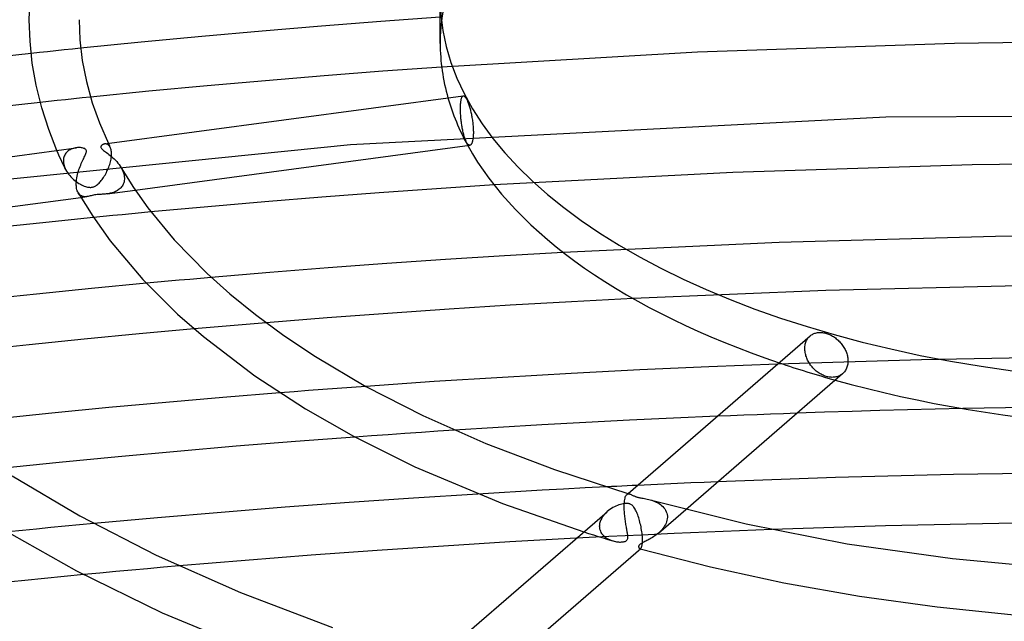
# Model space of a CAD drawing. Header units: millimetres. Extents: x -519 to 519, y -260 to 440.
# Tile 57 of 107: x -96 to -17, y 236 to 284. Entities that reach past the tile are written whole.
import ezdxf

# ---------------------------------------------------------------- set-up
doc = ezdxf.new("R2010")
doc.units = ezdxf.units.MM
doc.layers.add('HIDDEN', color=7, linetype='Continuous')
doc.layers.add('THICK', color=7, linetype='Continuous')

msp = doc.modelspace()

# ---------------------------------------------------------------- linework, layer by layer
at = {"layer": 'HIDDEN'}
for p, q in [((0.01, 282.389), (-20.694, 282.152)), ((-92.868, 281.555), (-93.531, 281.485)), ((-92.205, 281.625), (-92.868, 281.555)), ((-91.541, 281.694), (-92.205, 281.625)), ((-90.876, 281.763), (-91.541, 281.694)), ((-20.694, 282.152), (-41.33, 281.438)), ((-94.193, 281.415), (-94.854, 281.344)), ((-93.531, 281.485), (-94.193, 281.415)), ((-41.33, 281.438), (-61.884, 280.252)), ((-92.104, 277.626), (-92.776, 277.556)), ((-91.431, 277.696), (-92.104, 277.626)), ((-90.758, 277.766), (-91.431, 277.696)), ((-90.085, 277.835), (-90.758, 277.766)), ((-60.339, 277.504), (-60.33, 277.563)), ((-60.33, 277.563), (-60.32, 277.619)), ((-60.32, 277.619), (-60.308, 277.67)), ((-60.308, 277.67), (-60.296, 277.716)), ((-60.296, 277.716), (-60.283, 277.758)), ((-60.283, 277.758), (-60.269, 277.795)), ((-60.269, 277.795), (-60.254, 277.827)), ((-60.254, 277.827), (-60.238, 277.855)), ((-60.238, 277.855), (-60.222, 277.879)), ((-60.222, 277.879), (-60.205, 277.898)), ((-60.205, 277.898), (-60.187, 277.913)), ((-60.187, 277.913), (-60.167, 277.924)), ((-60.167, 277.924), (-60.147, 277.929)), ((-93.449, 277.485), (-94.121, 277.413)), ((-92.776, 277.556), (-93.449, 277.485)), ((-60.374, 276.916), (-60.373, 276.997)), ((-60.373, 276.835), (-60.374, 276.916)), ((-60.373, 276.997), (-60.372, 277.077)), ((-60.372, 276.75), (-60.373, 276.835)), ((-60.372, 277.077), (-60.369, 277.155)), ((-60.369, 277.155), (-60.365, 277.231)), ((-60.365, 277.231), (-60.361, 277.304)), ((-60.361, 277.304), (-60.355, 277.374)), ((-60.355, 277.374), (-60.347, 277.441)), ((-60.347, 277.441), (-60.339, 277.504)), ((-26.202, 276.228), (-69.196, 273.989)), ((-60.369, 276.663), (-60.372, 276.75)), ((-60.366, 276.573), (-60.369, 276.663)), ((-60.361, 276.481), (-60.366, 276.573)), ((-60.355, 276.388), (-60.361, 276.481)), ((-60.348, 276.293), (-60.355, 276.388)), ((-60.341, 276.197), (-60.348, 276.293)), ((-60.332, 276.1), (-60.341, 276.197)), ((-60.322, 276.003), (-60.332, 276.1)), ((-60.311, 275.906), (-60.322, 276.003)), ((17.062, 276.442), (-26.202, 276.228)), ((-60.299, 275.81), (-60.311, 275.906)), ((-60.286, 275.714), (-60.299, 275.81)), ((-60.272, 275.62), (-60.286, 275.714)), ((-60.258, 275.528), (-60.272, 275.62)), ((-60.243, 275.438), (-60.258, 275.528)), ((-60.228, 275.35), (-60.243, 275.438)), ((-60.211, 275.262), (-60.228, 275.35)), ((-60.193, 275.174), (-60.211, 275.262)), ((-60.175, 275.087), (-60.193, 275.174)), ((-60.156, 275.002), (-60.175, 275.087)), ((-60.135, 274.918), (-60.156, 275.002)), ((-60.114, 274.836), (-60.135, 274.918)), ((-60.093, 274.757), (-60.114, 274.836)), ((-60.07, 274.681), (-60.093, 274.757)), ((-60.048, 274.608), (-60.07, 274.681)), ((-60.024, 274.538), (-60.048, 274.608)), ((-60.001, 274.472), (-60.024, 274.538)), ((-59.977, 274.409), (-60.001, 274.472)), ((-59.953, 274.351), (-59.977, 274.409)), ((-69.196, 273.989), (-111.946, 269.697)), ((-91.721, 273.61), (-91.798, 273.565)), ((-91.64, 273.65), (-91.721, 273.61)), ((-91.555, 273.685), (-91.64, 273.65)), ((-91.468, 273.714), (-91.555, 273.685)), ((-91.379, 273.738), (-91.468, 273.714)), ((-91.289, 273.756), (-91.379, 273.738)), ((-91.201, 273.769), (-91.289, 273.756)), ((-88.92, 274.073), (-88.954, 274.07)), ((-88.884, 274.074), (-88.92, 274.073)), ((-88.848, 274.071), (-88.884, 274.074)), ((-88.811, 274.065), (-88.848, 274.071)), ((-88.776, 274.056), (-88.811, 274.065)), ((-88.74, 274.043), (-88.776, 274.056)), ((-88.706, 274.027), (-88.74, 274.043)), ((-88.672, 274.007), (-88.706, 274.027)), ((-88.639, 273.983), (-88.672, 274.007)), ((-88.648, 274.111), (-88.623, 274.058)), ((-88.607, 273.954), (-88.639, 273.983)), ((-88.623, 274.058), (-88.598, 274.006)), ((-88.577, 273.922), (-88.607, 273.954)), ((-88.598, 274.006), (-88.573, 273.954)), ((-88.549, 273.885), (-88.577, 273.922)), ((-88.573, 273.954), (-88.547, 273.901)), ((-88.522, 273.844), (-88.549, 273.885)), ((-88.547, 273.901), (-88.522, 273.849)), ((-88.522, 273.849), (-88.496, 273.797)), ((-88.497, 273.798), (-88.522, 273.844)), ((-88.471, 273.739), (-88.497, 273.798)), ((-88.448, 273.673), (-88.471, 273.739)), ((-88.428, 273.601), (-88.448, 273.673)), ((-59.928, 274.297), (-59.953, 274.351)), ((-59.904, 274.247), (-59.928, 274.297)), ((-59.88, 274.201), (-59.904, 274.247)), ((-59.856, 274.159), (-59.88, 274.201)), ((-59.832, 274.121), (-59.856, 274.159)), ((-59.807, 274.086), (-59.832, 274.121)), ((-59.782, 274.055), (-59.807, 274.086)), ((-59.756, 274.029), (-59.782, 274.055)), ((-59.731, 274.006), (-59.756, 274.029)), ((-59.707, 273.989), (-59.731, 274.006)), ((-59.682, 273.976), (-59.707, 273.989)), ((-59.658, 273.968), (-59.682, 273.976)), ((-59.634, 273.964), (-59.658, 273.968)), ((-59.611, 273.966), (-59.634, 273.964)), ((-92.678, 273.304), (-92.787, 273.556)), ((-92.565, 273.049), (-92.678, 273.304)), ((-92.449, 272.794), (-92.565, 273.049)), ((-92.254, 272.826), (-92.26, 272.73)), ((-92.241, 272.92), (-92.254, 272.826)), ((-92.219, 273.01), (-92.241, 272.92)), ((-92.19, 273.097), (-92.219, 273.01)), ((-92.153, 273.179), (-92.19, 273.097)), ((-92.109, 273.256), (-92.153, 273.179)), ((-92.058, 273.328), (-92.109, 273.256)), ((-92.001, 273.396), (-92.058, 273.328)), ((-91.938, 273.457), (-92.001, 273.396)), ((-91.87, 273.514), (-91.938, 273.457)), ((-91.798, 273.565), (-91.87, 273.514)), ((-88.456, 272.748), (-88.435, 272.855)), ((-88.435, 272.855), (-88.418, 272.96)), ((-88.413, 273.522), (-88.428, 273.601)), ((-88.418, 272.96), (-88.406, 273.062)), ((-88.402, 273.436), (-88.413, 273.522)), ((-88.406, 273.062), (-88.398, 273.162)), ((-88.396, 273.345), (-88.402, 273.436)), ((-88.398, 273.162), (-88.397, 273.176)), ((-88.397, 273.191), (-88.396, 273.205)), ((-88.397, 273.176), (-88.397, 273.191)), ((-88.395, 273.248), (-88.396, 273.345)), ((-88.396, 273.22), (-88.395, 273.234)), ((-88.396, 273.205), (-88.396, 273.22)), ((-88.395, 273.234), (-88.395, 273.248)), ((-92.33, 272.538), (-92.449, 272.794)), ((-92.209, 272.284), (-92.33, 272.538)), ((-92.26, 272.73), (-92.26, 272.716)), ((-92.26, 272.716), (-92.26, 272.702)), ((-92.26, 272.702), (-92.259, 272.688)), ((-92.259, 272.688), (-92.259, 272.673)), ((-92.259, 272.673), (-92.259, 272.659)), ((-92.259, 272.659), (-92.258, 272.645)), ((-92.258, 272.645), (-92.248, 272.541)), ((-92.248, 272.541), (-92.229, 272.437)), ((-92.229, 272.437), (-92.203, 272.332)), ((-92.085, 272.031), (-92.209, 272.284)), ((-92.203, 272.332), (-92.17, 272.229)), ((-92.17, 272.229), (-92.129, 272.126)), ((-92.129, 272.126), (-92.082, 272.025)), ((-92.082, 272.025), (-92.012, 271.895)), ((-88.712, 271.978), (-88.665, 272.086)), ((-88.665, 272.086), (-88.622, 272.196)), ((-88.622, 272.196), (-88.581, 272.306)), ((-88.581, 272.306), (-88.544, 272.416)), ((-88.544, 272.416), (-88.511, 272.527)), ((-88.511, 272.527), (-88.481, 272.638)), ((-88.481, 272.638), (-88.456, 272.748)), ((-87.623, 272.166), (-87.548, 272.026)), ((-87.548, 272.026), (-87.484, 271.884)), ((-19.28, 272.398), (-38.508, 271.791)), ((0.006, 272.6), (-19.28, 272.398)), ((-92.012, 271.895), (-91.933, 271.77)), ((-91.933, 271.77), (-91.846, 271.649)), ((-91.846, 271.649), (-91.753, 271.533)), ((-91.753, 271.533), (-91.654, 271.423)), ((-91.654, 271.423), (-91.551, 271.319)), ((-91.551, 271.319), (-91.445, 271.221)), ((-89.155, 271.213), (-89.094, 271.297)), ((-89.094, 271.297), (-89.035, 271.384)), ((-89.035, 271.384), (-88.977, 271.475)), ((-88.977, 271.475), (-88.921, 271.57)), ((-88.921, 271.57), (-88.866, 271.667)), ((-88.866, 271.667), (-88.812, 271.768)), ((-88.812, 271.768), (-88.761, 271.872)), ((-88.761, 271.872), (-88.712, 271.978)), ((-87.484, 271.884), (-87.433, 271.741)), ((-87.433, 271.741), (-87.395, 271.598)), ((-87.395, 271.598), (-87.371, 271.457)), ((-87.371, 271.457), (-87.361, 271.318)), ((-87.362, 271.245), (-87.363, 271.23)), ((-87.361, 271.274), (-87.362, 271.259)), ((-87.362, 271.259), (-87.362, 271.245)), ((-87.361, 271.318), (-87.361, 271.303)), ((-87.361, 271.303), (-87.361, 271.289)), ((-87.361, 271.289), (-87.361, 271.274)), ((-38.508, 271.791), (-57.679, 270.781)), ((-91.445, 271.221), (-91.337, 271.131)), ((-91.337, 271.131), (-91.228, 271.047)), ((-91.228, 271.047), (-91.119, 270.97)), ((-91.119, 270.97), (-91.01, 270.9)), ((-91.01, 270.9), (-90.902, 270.837)), ((-90.902, 270.837), (-90.796, 270.781)), ((-90.796, 270.781), (-90.692, 270.732)), ((-90.692, 270.732), (-90.591, 270.69)), ((-90.591, 270.69), (-90.493, 270.655)), ((-90.493, 270.655), (-90.399, 270.627)), ((-90.399, 270.627), (-90.315, 270.607)), ((-90.315, 270.607), (-90.24, 270.594)), ((-90.24, 270.594), (-90.174, 270.587)), ((-90.174, 270.587), (-90.116, 270.584)), ((-90.116, 270.584), (-90.063, 270.585)), ((-90.063, 270.585), (-90.013, 270.588)), ((-90.013, 270.588), (-89.963, 270.595)), ((-89.963, 270.595), (-89.916, 270.605)), ((-89.916, 270.605), (-89.869, 270.618)), ((-89.869, 270.618), (-89.822, 270.633)), ((-89.822, 270.633), (-89.771, 270.654)), ((-89.771, 270.654), (-89.716, 270.682)), ((-89.716, 270.682), (-89.656, 270.716)), ((-89.656, 270.716), (-89.593, 270.759)), ((-89.593, 270.759), (-89.529, 270.808)), ((-89.529, 270.808), (-89.466, 270.863)), ((-89.466, 270.863), (-89.402, 270.924)), ((-89.402, 270.924), (-89.34, 270.989)), ((-89.34, 270.989), (-89.277, 271.059)), ((-89.277, 271.059), (-89.216, 271.134)), ((-89.216, 271.134), (-89.155, 271.213)), ((-87.713, 270.486), (-87.78, 270.428)), ((-87.65, 270.549), (-87.713, 270.486)), ((-87.592, 270.616), (-87.65, 270.549)), ((-87.539, 270.689), (-87.592, 270.616)), ((-87.492, 270.767), (-87.539, 270.689)), ((-87.451, 270.85), (-87.492, 270.767)), ((-87.417, 270.939), (-87.451, 270.85)), ((-87.391, 271.032), (-87.417, 270.939)), ((-87.373, 271.129), (-87.391, 271.032)), ((-87.363, 271.23), (-87.373, 271.129)), ((-91.02, 270.063), (-91.077, 270.148)), ((-90.956, 269.993), (-91.02, 270.063)), ((-90.885, 269.936), (-90.956, 269.993)), ((-90.808, 269.893), (-90.885, 269.936)), ((-90.86, 269.779), (-90.368, 269.845)), ((-90.725, 269.862), (-90.808, 269.893)), ((-90.638, 269.843), (-90.725, 269.862)), ((-90.549, 269.835), (-90.638, 269.843)), ((-90.459, 269.836), (-90.549, 269.835)), ((-90.367, 269.845), (-90.459, 269.836)), ((-90.285, 269.858), (-90.367, 269.845)), ((-90.204, 269.875), (-90.285, 269.858)), ((-90.119, 269.894), (-90.204, 269.875)), ((-90.031, 269.916), (-90.119, 269.894)), ((-89.939, 269.937), (-90.031, 269.916)), ((-89.845, 269.958), (-89.939, 269.937)), ((-89.753, 269.975), (-89.845, 269.958)), ((-89.66, 269.989), (-89.753, 269.975)), ((-89.561, 270), (-89.66, 269.989)), ((-89.455, 270.009), (-89.561, 270)), ((-89.344, 270.016), (-89.455, 270.009)), ((-89.239, 270.022), (-89.344, 270.016)), ((-89.144, 270.027), (-89.239, 270.022)), ((-89.064, 270.031), (-89.144, 270.027)), ((-88.989, 270.037), (-89.064, 270.031)), ((-88.912, 270.043), (-88.989, 270.037)), ((-88.833, 270.051), (-88.912, 270.043)), ((-88.753, 270.061), (-88.833, 270.051)), ((-88.67, 270.073), (-88.753, 270.061)), ((-88.752, 270.061), (-86.498, 270.363)), ((-88.587, 270.088), (-88.67, 270.073)), ((-88.503, 270.105), (-88.587, 270.088)), ((-88.418, 270.125), (-88.503, 270.105)), ((-88.334, 270.149), (-88.418, 270.125)), ((-88.249, 270.177), (-88.334, 270.149)), ((-88.165, 270.208), (-88.249, 270.177)), ((-88.083, 270.244), (-88.165, 270.208)), ((-88.003, 270.283), (-88.083, 270.244)), ((-87.926, 270.327), (-88.003, 270.283)), ((-87.851, 270.375), (-87.926, 270.327)), ((-87.78, 270.428), (-87.851, 270.375)), ((-89.071, 268.238), (-89.837, 268.161)), ((-88.304, 268.313), (-89.071, 268.238)), ((-87.536, 268.388), (-88.304, 268.313)), ((-86.769, 268.462), (-87.536, 268.388)), ((-86.001, 268.536), (-86.769, 268.462)), ((-85.233, 268.609), (-86.001, 268.536)), ((-17.416, 266.649), (-34.786, 266.166)), ((0.001, 266.811), (-17.416, 266.649)), ((-34.786, 266.166), (-52.119, 265.361)), ((-80.384, 263.347), (-81.247, 263.271)), ((-84.716, 262.957), (-85.586, 262.876)), ((-83.847, 263.037), (-84.716, 262.957)), ((-82.978, 263.116), (-83.847, 263.037)), ((-82.112, 263.194), (-82.978, 263.116)), ((-81.247, 263.271), (-82.112, 263.194)), ((-15.538, 262.682), (-31.039, 262.296)), ((-31.039, 262.296), (-46.51, 261.652)), ((-79.829, 259.381), (-80.792, 259.298)), ((-78.865, 259.464), (-79.829, 259.381)), ((-77.901, 259.546), (-78.865, 259.464)), ((-76.936, 259.627), (-77.901, 259.546)), ((-75.972, 259.707), (-76.936, 259.627)), ((-80.792, 259.298), (-81.756, 259.213)), ((-32.392, 258.553), (-32.339, 258.608)), ((-32.339, 258.608), (-32.282, 258.658)), ((-32.714, 257.723), (-32.707, 257.809)), ((-32.707, 257.809), (-32.696, 257.895)), ((-32.696, 257.895), (-32.68, 257.979)), ((-32.68, 257.979), (-32.66, 258.061)), ((-32.66, 258.061), (-32.635, 258.141)), ((-32.635, 258.141), (-32.605, 258.218)), ((-32.605, 258.218), (-32.571, 258.292)), ((-32.571, 258.292), (-32.532, 258.363)), ((-32.532, 258.363), (-32.489, 258.431)), ((-32.489, 258.431), (-32.443, 258.494)), ((-32.443, 258.494), (-32.392, 258.553)), ((-32.716, 257.637), (-32.714, 257.723)), ((-32.714, 257.557), (-32.716, 257.637)), ((-32.709, 257.475), (-32.714, 257.557)), ((-32.699, 257.392), (-32.709, 257.475)), ((-32.686, 257.307), (-32.699, 257.392)), ((-32.67, 257.221), (-32.686, 257.307)), ((-32.649, 257.134), (-32.67, 257.221)), ((-32.624, 257.047), (-32.649, 257.134)), ((-32.596, 256.96), (-32.624, 257.047)), ((-23.36, 256.736), (-34.907, 256.385)), ((-32.563, 256.873), (-32.596, 256.96)), ((-32.528, 256.787), (-32.563, 256.873)), ((-32.489, 256.702), (-32.528, 256.787)), ((-32.446, 256.618), (-32.489, 256.702)), ((-32.401, 256.536), (-32.446, 256.618)), ((-32.353, 256.456), (-32.401, 256.536)), ((-32.302, 256.378), (-32.353, 256.456)), ((-32.249, 256.302), (-32.302, 256.378)), ((-32.194, 256.229), (-32.249, 256.302)), ((-32.136, 256.158), (-32.194, 256.229)), ((-11.785, 256.949), (-23.36, 256.736)), ((-32.075, 256.088), (-32.136, 256.158)), ((-32.011, 256.019), (-32.075, 256.088)), ((-31.944, 255.952), (-32.011, 256.019)), ((-31.874, 255.887), (-31.944, 255.952)), ((-31.802, 255.825), (-31.874, 255.887)), ((-31.728, 255.766), (-31.802, 255.825)), ((-31.652, 255.71), (-31.728, 255.766)), ((-31.575, 255.658), (-31.652, 255.71)), ((-31.496, 255.608), (-31.575, 255.658)), ((-31.416, 255.563), (-31.496, 255.608)), ((-31.336, 255.521), (-31.416, 255.563)), ((-31.255, 255.484), (-31.336, 255.521)), ((-31.174, 255.45), (-31.255, 255.484)), ((-31.094, 255.421), (-31.174, 255.45)), ((-31.015, 255.395), (-31.094, 255.421)), ((-30.003, 255.421), (-30.073, 255.395)), ((-29.937, 255.451), (-30.003, 255.421)), ((-29.873, 255.484), (-29.937, 255.451)), ((-29.812, 255.521), (-29.873, 255.484)), ((-29.755, 255.56), (-29.812, 255.521)), ((-29.7, 255.603), (-29.755, 255.56)), ((-30.936, 255.374), (-31.015, 255.395)), ((-30.856, 255.355), (-30.936, 255.374)), ((-30.775, 255.341), (-30.856, 255.355)), ((-30.694, 255.33), (-30.775, 255.341)), ((-30.613, 255.324), (-30.694, 255.33)), ((-30.532, 255.321), (-30.613, 255.324)), ((-30.452, 255.323), (-30.532, 255.321)), ((-30.373, 255.329), (-30.452, 255.323)), ((-30.295, 255.339), (-30.373, 255.329)), ((-30.219, 255.354), (-30.295, 255.339)), ((-30.145, 255.372), (-30.219, 255.354)), ((-30.073, 255.395), (-30.145, 255.372)), ((-73.728, 254.167), (-74.876, 254.077)), ((-72.579, 254.256), (-73.728, 254.167)), ((-71.429, 254.344), (-72.579, 254.256)), ((-70.278, 254.43), (-71.429, 254.344)), ((-69.126, 254.514), (-70.278, 254.43)), ((-67.974, 254.597), (-69.126, 254.514)), ((-37.619, 252.279), (-38.684, 252.236)), ((-36.553, 252.32), (-37.619, 252.279)), ((-35.487, 252.36), (-36.553, 252.32)), ((-34.421, 252.4), (-35.487, 252.36)), ((-33.356, 252.438), (-34.421, 252.4)), ((-13.366, 252.928), (-20.019, 252.811)), ((-38.684, 252.236), (-39.75, 252.192)), ((-66.185, 250.714), (-67.519, 250.62)), ((-64.851, 250.807), (-66.185, 250.714)), ((-63.516, 250.898), (-64.851, 250.807)), ((-62.181, 250.986), (-63.516, 250.898)), ((-60.845, 251.073), (-62.181, 250.986)), ((-67.519, 250.62), (-68.853, 250.524)), ((-44.015, 246.739), (-45.087, 246.69)), ((-42.942, 246.787), (-44.015, 246.739)), ((-41.869, 246.834), (-42.942, 246.787)), ((-40.795, 246.879), (-41.869, 246.834)), ((-39.722, 246.924), (-40.795, 246.879)), ((-57.256, 246.05), (-58.976, 245.947)), ((-55.535, 246.15), (-57.256, 246.05)), ((-53.814, 246.246), (-55.535, 246.15)), ((-52.091, 246.34), (-53.814, 246.246)), ((-50.368, 246.431), (-52.091, 246.34)), ((-48.645, 246.519), (-50.368, 246.431)), ((-47.007, 245.907), (-46.91, 245.99)), ((-47.007, 245.907), (-46.971, 245.933)), ((-46.971, 245.933), (-46.932, 245.95)), ((-46.932, 245.95), (-46.892, 245.96)), ((-46.892, 245.96), (-46.85, 245.962)), ((-46.85, 245.962), (-46.806, 245.957)), ((-46.806, 245.957), (-46.761, 245.946)), ((-45.087, 246.69), (-46.16, 246.64)), ((-47.22, 245.147), (-47.219, 245.161)), ((-47.22, 245.132), (-47.22, 245.147)), ((-47.219, 245.161), (-47.21, 245.289)), ((-47.21, 245.289), (-47.197, 245.407)), ((-47.197, 245.407), (-47.18, 245.514)), ((-47.18, 245.514), (-47.159, 245.609)), ((-47.159, 245.609), (-47.135, 245.691)), ((-47.135, 245.691), (-47.107, 245.762)), ((-47.107, 245.762), (-47.076, 245.821)), ((-47.076, 245.821), (-47.043, 245.869)), ((-47.043, 245.869), (-47.007, 245.907)), ((-45.135, 245.476), (-45.012, 245.44)), ((-45.012, 245.44), (-44.89, 245.398)), ((-44.89, 245.398), (-44.77, 245.351)), ((-44.77, 245.351), (-44.651, 245.298)), ((-44.651, 245.298), (-44.535, 245.239)), ((-44.535, 245.239), (-44.423, 245.173)), ((-44.423, 245.173), (-44.316, 245.101)), ((-48.723, 244.413), (-48.838, 244.288)), ((-48.596, 244.53), (-48.723, 244.413)), ((-47.224, 244.975), (-47.222, 245.074)), ((-47.224, 244.873), (-47.224, 244.975)), ((-47.221, 244.768), (-47.224, 244.873)), ((-47.222, 245.089), (-47.221, 245.103)), ((-47.222, 245.074), (-47.222, 245.089)), ((-47.221, 245.118), (-47.22, 245.132)), ((-47.221, 245.103), (-47.221, 245.118)), ((-47.217, 244.661), (-47.221, 244.768)), ((-47.211, 244.553), (-47.217, 244.661)), ((-47.203, 244.444), (-47.211, 244.553)), ((-47.194, 244.335), (-47.203, 244.444)), ((-44.475, 242.808), (-42.283, 244.705)), ((-44.316, 245.101), (-44.215, 245.022)), ((-44.215, 245.022), (-44.121, 244.936)), ((-44.121, 244.936), (-44.036, 244.844)), ((-44.036, 244.844), (-43.961, 244.745)), ((-43.961, 244.745), (-43.895, 244.639)), ((-43.895, 244.639), (-43.841, 244.527)), ((-43.841, 244.527), (-43.8, 244.41)), ((-43.8, 244.41), (-43.773, 244.288)), ((-89.812, 243.573), (-90.963, 243.465)), ((-49.202, 243.579), (-49.219, 243.429)), ((-49.164, 243.728), (-49.202, 243.579)), ((-49.107, 243.875), (-49.164, 243.728)), ((-49.032, 244.019), (-49.107, 243.875)), ((-48.942, 244.157), (-49.032, 244.019)), ((-48.838, 244.288), (-48.942, 244.157)), ((-47.183, 244.225), (-47.194, 244.335)), ((-47.171, 244.116), (-47.183, 244.225)), ((-47.158, 244.008), (-47.171, 244.116)), ((-47.144, 243.901), (-47.158, 244.008)), ((-47.129, 243.795), (-47.144, 243.901)), ((-47.114, 243.691), (-47.129, 243.795)), ((-47.097, 243.588), (-47.114, 243.691)), ((-47.081, 243.487), (-47.097, 243.588)), ((-43.862, 243.611), (-43.913, 243.498)), ((-43.82, 243.725), (-43.862, 243.611)), ((-43.788, 243.841), (-43.82, 243.725)), ((-43.767, 243.958), (-43.788, 243.841)), ((-43.773, 244.288), (-43.759, 244.162)), ((-43.758, 244.074), (-43.767, 243.958)), ((-43.759, 244.162), (-43.759, 244.148)), ((-43.759, 244.148), (-43.758, 244.133)), ((-43.758, 244.133), (-43.758, 244.118)), ((-43.758, 244.118), (-43.758, 244.104)), ((-43.758, 244.104), (-43.758, 244.089)), ((-43.758, 244.089), (-43.758, 244.074)), ((-95.56, 243.018), (-96.708, 242.903)), ((-94.411, 243.132), (-95.56, 243.018)), ((-93.262, 243.244), (-94.411, 243.132)), ((-92.113, 243.355), (-93.262, 243.244)), ((-90.963, 243.465), (-92.113, 243.355)), ((-50.477, 242.901), (-50.09, 242.779)), ((-50.09, 242.779), (-49.701, 242.658)), ((-49.22, 243.4), (-49.221, 243.386)), ((-49.221, 243.386), (-49.221, 243.372)), ((-49.221, 243.372), (-49.221, 243.358)), ((-49.221, 243.358), (-49.22, 243.344)), ((-49.219, 243.429), (-49.22, 243.414)), ((-49.22, 243.414), (-49.22, 243.4)), ((-49.22, 243.344), (-49.212, 243.243)), ((-49.212, 243.243), (-49.195, 243.144)), ((-49.195, 243.144), (-49.167, 243.047)), ((-49.167, 243.047), (-49.131, 242.955)), ((-49.131, 242.955), (-49.087, 242.867)), ((-49.087, 242.867), (-49.034, 242.783)), ((-49.034, 242.783), (-48.975, 242.703)), ((-47.064, 243.389), (-47.081, 243.487)), ((-47.048, 243.293), (-47.064, 243.389)), ((-47.031, 243.202), (-47.048, 243.293)), ((-47.016, 243.114), (-47.031, 243.202)), ((-47.001, 243.029), (-47.016, 243.114)), ((-46.987, 242.949), (-47.001, 243.029)), ((-46.974, 242.873), (-46.987, 242.949)), ((-46.962, 242.8), (-46.974, 242.873)), ((-46.952, 242.732), (-46.962, 242.8)), ((-43.214, 242.771), (-45.833, 242.651)), ((-44.479, 242.804), (-44.571, 242.728)), ((-44.382, 242.891), (-44.479, 242.804)), ((-44.289, 242.983), (-44.382, 242.891)), ((-44.201, 243.079), (-44.289, 242.983)), ((-44.119, 243.178), (-44.201, 243.079)), ((-44.043, 243.282), (-44.119, 243.178)), ((-43.974, 243.388), (-44.043, 243.282)), ((-43.913, 243.498), (-43.974, 243.388)), ((-40.594, 242.884), (-43.214, 242.771)), ((-37.973, 242.991), (-40.594, 242.884)), ((-35.352, 243.09), (-37.973, 242.991)), ((-48.452, 242.523), (-51.068, 242.389)), ((-49.701, 242.658), (-49.312, 242.537)), ((-49.312, 242.537), (-48.922, 242.418)), ((-48.975, 242.703), (-48.908, 242.628)), ((-48.922, 242.418), (-48.53, 242.299)), ((-48.908, 242.628), (-48.836, 242.558)), ((-48.836, 242.558), (-48.758, 242.492)), ((-48.758, 242.492), (-48.675, 242.432)), ((-48.675, 242.432), (-48.588, 242.377)), ((-48.588, 242.377), (-48.497, 242.326)), ((-48.53, 242.299), (-48.137, 242.182)), ((-48.497, 242.326), (-48.403, 242.28)), ((-45.833, 242.651), (-48.452, 242.523)), ((-48.403, 242.28), (-48.307, 242.24)), ((-48.307, 242.24), (-48.21, 242.205)), ((-48.21, 242.205), (-48.114, 242.175)), ((-48.114, 242.175), (-48.023, 242.151)), ((-48.023, 242.151), (-47.933, 242.131)), ((-47.933, 242.131), (-47.845, 242.116)), ((-47.845, 242.116), (-47.759, 242.104)), ((-47.759, 242.104), (-47.676, 242.096)), ((-47.676, 242.096), (-47.597, 242.091)), ((-47.597, 242.091), (-47.518, 242.09)), ((-47.518, 242.09), (-47.44, 242.092)), ((-47.44, 242.092), (-47.363, 242.098)), ((-47.363, 242.098), (-47.29, 242.108)), ((-47.29, 242.108), (-47.22, 242.124)), ((-47.22, 242.124), (-47.157, 242.144)), ((-47.157, 242.144), (-47.101, 242.17)), ((-47.101, 242.17), (-47.051, 242.202)), ((-47.051, 242.202), (-47.011, 242.239)), ((-47.011, 242.239), (-46.981, 242.282)), ((-46.981, 242.282), (-46.959, 242.33)), ((-46.959, 242.33), (-46.945, 242.38)), ((-46.945, 242.668), (-46.952, 242.732)), ((-46.939, 242.607), (-46.945, 242.668)), ((-46.945, 242.38), (-46.937, 242.433)), ((-46.935, 242.548), (-46.939, 242.607)), ((-46.937, 242.433), (-46.934, 242.489)), ((-46.934, 242.489), (-46.935, 242.548)), ((-45.844, 241.98), (-45.898, 241.945)), ((-45.784, 242.015), (-45.844, 241.98)), ((-45.72, 242.049), (-45.784, 242.015)), ((-45.651, 242.085), (-45.72, 242.049)), ((-45.576, 242.122), (-45.651, 242.085)), ((-45.496, 242.162), (-45.576, 242.122)), ((-45.412, 242.205), (-45.496, 242.162)), ((-45.324, 242.25), (-45.412, 242.205)), ((-45.233, 242.298), (-45.324, 242.25)), ((-45.14, 242.349), (-45.233, 242.298)), ((-45.045, 242.403), (-45.14, 242.349)), ((-44.95, 242.461), (-45.045, 242.403)), ((-44.854, 242.522), (-44.95, 242.461)), ((-44.759, 242.587), (-44.854, 242.522)), ((-44.664, 242.656), (-44.759, 242.587)), ((-44.571, 242.728), (-44.664, 242.656)), ((-46.059, 241.747), (-46.062, 241.719)), ((-46.062, 241.719), (-46.062, 241.694)), ((-46.062, 241.694), (-46.059, 241.669)), ((-46.05, 241.776), (-46.059, 241.747)), ((-46.059, 241.669), (-46.053, 241.646)), ((-46.053, 241.646), (-46.044, 241.625)), ((-46.036, 241.808), (-46.05, 241.776)), ((-46.044, 241.625), (-46.033, 241.605)), ((-46.014, 241.841), (-46.036, 241.808)), ((-46.033, 241.605), (-46.02, 241.589)), ((-46.02, 241.589), (-46.006, 241.575)), ((-45.984, 241.875), (-46.014, 241.841)), ((-46.006, 241.575), (-45.991, 241.564)), ((-45.991, 241.564), (-45.974, 241.557)), ((-45.945, 241.91), (-45.984, 241.875)), ((-45.974, 241.557), (-45.962, 241.555)), ((-45.972, 241.557), (-45.966, 241.555)), ((-45.966, 241.555), (-45.959, 241.553)), ((-45.962, 241.555), (-45.949, 241.554)), ((-45.959, 241.553), (-45.952, 241.551)), ((-45.952, 241.551), (-45.946, 241.549)), ((-45.949, 241.554), (-45.935, 241.556)), ((-45.946, 241.549), (-45.939, 241.548)), ((-45.898, 241.945), (-45.945, 241.91)), ((-45.939, 241.548), (-45.932, 241.546)), ((-45.935, 241.556), (-45.922, 241.561)), ((-45.922, 241.561), (-45.908, 241.568)), ((-45.908, 241.568), (-45.895, 241.578)), ((-88.054, 239.713), (-89.334, 239.594)), ((-86.775, 239.831), (-88.054, 239.713)), ((-85.499, 239.947), (-86.775, 239.831)), ((-84.227, 240.061), (-85.499, 239.947)), ((-82.958, 240.172), (-84.227, 240.061)), ((-89.334, 239.594), (-90.617, 239.472))]:
    msp.add_line(p, q, dxfattribs=at)
for start_param, end_param in [(-3.141581, -0.523599), (-0.523599, 0.000012), (0.141971, 0.268007), (0.975129, 1.060538)]:
    msp.add_ellipse((0, 282.151), major_axis=(-62, 0), ratio=0.5, start_param=start_param, end_param=end_param, dxfattribs=at)
at = {"layer": 'THICK'}
for p, q in [((-95, 284.053), (-94.921, 286.052)), ((-62, 282.151), (-62, 285.788)), ((-94.94, 282.317), (-95, 284.055)), ((-91, 284.053), (-90.937, 282.426)), ((-66.779, 283.91), (-71.544, 283.541)), ((-62, 284.253), (-66.779, 283.91)), ((-76.31, 283.145), (-81.138, 282.714)), ((-71.544, 283.541), (-76.31, 283.145)), ((-94.759, 280.57), (-94.94, 282.317)), ((-90.937, 282.426), (-90.748, 280.783)), ((-81.138, 282.714), (-86.004, 282.252)), ((-86.004, 282.252), (-90.876, 281.763)), ((-94.854, 281.344), (-98.149, 280.984)), ((-90.748, 280.783), (-90.42, 279.099)), ((-94.45, 278.797), (-94.759, 280.57)), ((-61.884, 280.252), (-66.612, 279.911)), ((-76.028, 279.155), (-80.722, 278.74)), ((-71.326, 279.545), (-76.028, 279.155)), ((-66.612, 279.911), (-71.326, 279.545)), ((-94, 276.975), (-94.45, 278.797)), ((-90.42, 279.099), (-89.941, 277.363)), ((-80.722, 278.74), (-85.408, 278.3)), ((-85.408, 278.3), (-90.085, 277.835)), ((-88.954, 274.07), (-60.145, 277.93)), ((-60.147, 277.929), (-60.127, 277.93)), ((-60.127, 277.93), (-60.105, 277.927)), ((-60.105, 277.927), (-60.084, 277.918)), ((-60.084, 277.918), (-60.061, 277.905)), ((-60.061, 277.905), (-60.038, 277.887)), ((-60.038, 277.887), (-60.014, 277.865)), ((-60.014, 277.865), (-59.991, 277.838)), ((-59.991, 277.838), (-59.967, 277.807)), ((-59.967, 277.807), (-59.943, 277.772)), ((-59.943, 277.772), (-59.918, 277.733)), ((-59.918, 277.733), (-59.894, 277.691)), ((-59.894, 277.691), (-59.87, 277.646)), ((-59.87, 277.646), (-59.846, 277.596)), ((-59.846, 277.596), (-59.821, 277.542)), ((-94.121, 277.413), (-97.61, 277.033)), ((-93.442, 275.228), (-94, 276.975)), ((-89.941, 277.363), (-89.368, 275.756)), ((-59.821, 277.542), (-59.796, 277.484)), ((-59.796, 277.484), (-59.771, 277.421)), ((-59.771, 277.421), (-59.746, 277.355)), ((-59.746, 277.355), (-59.721, 277.286)), ((-59.721, 277.286), (-59.696, 277.213)), ((-59.696, 277.213), (-59.672, 277.137)), ((-59.672, 277.137), (-59.648, 277.058)), ((-59.648, 277.058), (-59.624, 276.977)), ((-59.624, 276.977), (-59.601, 276.893)), ((-59.601, 276.893), (-59.579, 276.808)), ((-59.579, 276.808), (-59.558, 276.722)), ((-59.558, 276.722), (-59.537, 276.635)), ((-59.537, 276.635), (-59.518, 276.547)), ((-59.518, 276.547), (-59.499, 276.459)), ((-59.499, 276.459), (-59.482, 276.369)), ((-59.482, 276.369), (-59.464, 276.277)), ((-59.464, 276.277), (-59.448, 276.184)), ((-59.448, 276.184), (-59.432, 276.089)), ((-59.432, 276.089), (-59.418, 275.993)), ((-59.418, 275.993), (-59.404, 275.896)), ((-92.787, 273.556), (-93.442, 275.228)), ((-89.368, 275.756), (-88.648, 274.111)), ((-59.404, 275.896), (-59.392, 275.8)), ((-59.392, 275.8), (-59.381, 275.703)), ((-59.381, 275.703), (-59.371, 275.608)), ((-59.371, 275.608), (-59.362, 275.513)), ((-59.362, 275.513), (-59.355, 275.419)), ((-59.355, 275.419), (-59.349, 275.327)), ((-59.349, 275.327), (-59.344, 275.238)), ((-59.344, 275.238), (-59.341, 275.151)), ((-59.382, 274.396), (-59.394, 274.336)), ((-59.372, 274.459), (-59.382, 274.396)), ((-59.363, 274.526), (-59.372, 274.459)), ((-59.356, 274.597), (-59.363, 274.526)), ((-59.349, 274.67), (-59.356, 274.597)), ((-59.345, 274.746), (-59.349, 274.67)), ((-59.341, 274.824), (-59.345, 274.746)), ((-59.341, 275.151), (-59.339, 275.066)), ((-59.339, 274.904), (-59.341, 274.824)), ((-59.339, 275.066), (-59.339, 274.985)), ((-59.339, 274.985), (-59.339, 274.904)), ((-118.899, 270.058), (-91.228, 273.765)), ((-91.119, 273.776), (-91.201, 273.769)), ((-91.038, 273.78), (-91.119, 273.776)), ((-90.961, 273.779), (-91.038, 273.78)), ((-90.887, 273.775), (-90.961, 273.779)), ((-90.816, 273.767), (-90.887, 273.775)), ((-90.747, 273.756), (-90.816, 273.767)), ((-90.679, 273.74), (-90.747, 273.756)), ((-90.614, 273.719), (-90.679, 273.74)), ((-90.554, 273.693), (-90.614, 273.719)), ((-90.501, 273.661), (-90.554, 273.693)), ((-90.458, 273.62), (-90.501, 273.661)), ((-90.427, 273.57), (-90.458, 273.62)), ((-89.244, 273.877), (-89.25, 273.847)), ((-89.25, 273.847), (-89.25, 273.815)), ((-89.25, 273.815), (-89.243, 273.781)), ((-89.232, 273.905), (-89.244, 273.877)), ((-89.243, 273.781), (-89.228, 273.747)), ((-89.216, 273.93), (-89.232, 273.905)), ((-89.228, 273.747), (-89.206, 273.714)), ((-89.197, 273.953), (-89.216, 273.93)), ((-89.206, 273.714), (-89.18, 273.68)), ((-89.175, 273.974), (-89.197, 273.953)), ((-89.18, 273.68), (-89.146, 273.645)), ((-89.153, 273.992), (-89.175, 273.974)), ((-89.13, 274.007), (-89.153, 273.992)), ((-89.146, 273.645), (-89.102, 273.605)), ((-89.104, 274.022), (-89.13, 274.007)), ((-89.077, 274.035), (-89.104, 274.022)), ((-89.102, 273.605), (-89.044, 273.556)), ((-89.049, 274.047), (-89.077, 274.035)), ((-89.019, 274.057), (-89.049, 274.047)), ((-88.987, 274.064), (-89.019, 274.057)), ((-88.954, 274.07), (-88.987, 274.064)), ((-86.498, 270.363), (-59.614, 273.965)), ((-59.588, 273.972), (-59.611, 273.966)), ((-59.566, 273.983), (-59.588, 273.972)), ((-59.545, 273.998), (-59.566, 273.983)), ((-59.524, 274.018), (-59.545, 273.998)), ((-59.505, 274.042), (-59.524, 274.018)), ((-59.487, 274.07), (-59.505, 274.042)), ((-59.469, 274.103), (-59.487, 274.07)), ((-59.452, 274.14), (-59.469, 274.103)), ((-59.436, 274.182), (-59.452, 274.14)), ((-59.421, 274.229), (-59.436, 274.182)), ((-59.407, 274.281), (-59.421, 274.229)), ((-59.394, 274.336), (-59.407, 274.281)), ((-90.726, 272.713), (-90.677, 272.816)), ((-90.677, 272.816), (-90.63, 272.914)), ((-90.63, 272.914), (-90.586, 273.004)), ((-90.586, 273.004), (-90.546, 273.088)), ((-90.546, 273.088), (-90.51, 273.166)), ((-90.51, 273.166), (-90.478, 273.237)), ((-90.478, 273.237), (-90.451, 273.304)), ((-90.451, 273.304), (-90.429, 273.373)), ((-90.429, 273.373), (-90.414, 273.443)), ((-90.412, 273.51), (-90.427, 273.57)), ((-90.414, 273.443), (-90.412, 273.51)), ((-89.044, 273.556), (-88.971, 273.5)), ((-88.971, 273.5), (-88.889, 273.438)), ((-88.889, 273.438), (-88.799, 273.372)), ((-88.799, 273.372), (-88.705, 273.302)), ((-88.705, 273.302), (-88.606, 273.227)), ((-88.606, 273.227), (-88.504, 273.145)), ((-88.504, 273.145), (-88.399, 273.058)), ((-88.399, 273.058), (-88.293, 272.966)), ((-88.293, 272.966), (-88.187, 272.867)), ((-88.187, 272.867), (-88.082, 272.762)), ((-91.011, 272.007), (-90.967, 272.133)), ((-90.967, 272.133), (-90.921, 272.256)), ((-90.921, 272.256), (-90.874, 272.376)), ((-90.874, 272.376), (-90.825, 272.492)), ((-90.825, 272.492), (-90.776, 272.604)), ((-90.776, 272.604), (-90.726, 272.713)), ((-88.082, 272.762), (-87.98, 272.652)), ((-87.98, 272.652), (-87.881, 272.536)), ((-87.881, 272.536), (-87.788, 272.416)), ((-87.788, 272.416), (-87.702, 272.293)), ((-87.702, 272.293), (-87.623, 272.166)), ((-87.62, 272.161), (-86.637, 270.572)), ((-91.201, 271.201), (-91.181, 271.338)), ((-91.181, 271.338), (-91.155, 271.476)), ((-91.155, 271.476), (-91.124, 271.612)), ((-91.124, 271.612), (-91.09, 271.746)), ((-91.09, 271.746), (-91.052, 271.878)), ((-91.052, 271.878), (-91.011, 272.007)), ((-91.226, 270.8), (-91.224, 270.931)), ((-91.225, 270.786), (-91.226, 270.8)), ((-91.225, 270.771), (-91.225, 270.786)), ((-91.225, 270.756), (-91.225, 270.771)), ((-91.224, 270.742), (-91.225, 270.756)), ((-91.224, 270.931), (-91.216, 271.065)), ((-91.223, 270.727), (-91.224, 270.742)), ((-91.223, 270.713), (-91.223, 270.727)), ((-91.213, 270.601), (-91.223, 270.713)), ((-91.216, 271.065), (-91.201, 271.201)), ((-91.197, 270.495), (-91.213, 270.601)), ((-91.176, 270.397), (-91.197, 270.495)), ((-86.637, 270.572), (-85.479, 268.93)), ((-62.299, 270.476), (-66.908, 270.149)), ((-57.679, 270.781), (-62.299, 270.476)), ((-116.485, 266.346), (-90.86, 269.779)), ((-91.148, 270.306), (-91.176, 270.397)), ((-91.115, 270.223), (-91.148, 270.306)), ((-91.077, 270.148), (-91.115, 270.223)), ((-91.077, 270.148), (-89.904, 268.261)), ((-71.504, 269.798), (-76.088, 269.425)), ((-66.908, 270.149), (-71.504, 269.798)), ((-85.479, 268.93), (-83.363, 266.358)), ((-80.664, 269.028), (-85.233, 268.609)), ((-76.088, 269.425), (-80.664, 269.028)), ((-89.837, 268.161), (-94.175, 267.718)), ((-89.904, 268.261), (-88.504, 266.3)), ((-94.175, 267.718), (-98.504, 267.253)), ((-88.504, 266.3), (-85.87, 263.176)), ((-83.363, 266.358), (-80.728, 263.668)), ((-56.85, 265.085), (-61.574, 264.785)), ((-52.119, 265.361), (-56.85, 265.085)), ((-70.989, 264.115), (-75.678, 263.745)), ((-66.287, 264.462), (-70.989, 264.115)), ((-61.574, 264.785), (-66.287, 264.462)), ((-80.728, 263.668), (-78.894, 262.029)), ((-75.678, 263.745), (-80.384, 263.347)), ((-85.586, 262.876), (-90.007, 262.452)), ((-85.87, 263.176), (-83.09, 260.402)), ((-94.43, 262.006), (-98.833, 261.543)), ((-90.007, 262.452), (-94.43, 262.006)), ((-78.894, 262.029), (-76.838, 260.363)), ((-56.372, 261.107), (-61.29, 260.795)), ((-51.444, 261.392), (-56.372, 261.107)), ((-46.51, 261.652), (-51.444, 261.392)), ((-83.09, 260.402), (-81.019, 258.597)), ((-76.838, 260.363), (-74.55, 258.681)), ((-66.198, 260.458), (-71.092, 260.095)), ((-61.29, 260.795), (-66.198, 260.458)), ((-71.092, 260.095), (-75.972, 259.707)), ((-86.181, 258.809), (-90.6, 258.384)), ((-81.756, 259.213), (-86.181, 258.809)), ((-81.019, 258.597), (-76.879, 255.434)), ((-74.55, 258.681), (-72.022, 256.995)), ((-46.91, 245.99), (-32.3, 258.643)), ((-32.282, 258.658), (-32.229, 258.7)), ((-32.229, 258.7), (-32.173, 258.738)), ((-32.173, 258.738), (-32.114, 258.773)), ((-32.114, 258.773), (-32.051, 258.805)), ((-32.051, 258.805), (-31.986, 258.834)), ((-31.986, 258.834), (-31.918, 258.859)), ((-31.918, 258.859), (-31.847, 258.88)), ((-31.847, 258.88), (-31.775, 258.898)), ((-31.775, 258.898), (-31.7, 258.911)), ((-31.7, 258.911), (-31.623, 258.921)), ((-31.623, 258.921), (-31.545, 258.926)), ((-31.545, 258.926), (-31.466, 258.927)), ((-31.466, 258.927), (-31.386, 258.924)), ((-31.386, 258.924), (-31.305, 258.917)), ((-31.305, 258.917), (-31.225, 258.905)), ((-31.225, 258.905), (-31.144, 258.891)), ((-31.144, 258.891), (-31.064, 258.872)), ((-31.064, 258.872), (-30.985, 258.851)), ((-30.985, 258.851), (-30.906, 258.825)), ((-30.906, 258.825), (-30.825, 258.796)), ((-30.825, 258.796), (-30.744, 258.763)), ((-30.744, 258.763), (-30.663, 258.725)), ((-30.663, 258.725), (-30.582, 258.684)), ((-30.582, 258.684), (-30.502, 258.64)), ((-30.502, 258.64), (-30.422, 258.591)), ((-30.422, 258.591), (-30.343, 258.54)), ((-95.01, 257.938), (-99.411, 257.471)), ((-90.6, 258.384), (-95.01, 257.938)), ((-30.343, 258.54), (-30.266, 258.485)), ((-30.266, 258.485), (-30.191, 258.427)), ((-30.191, 258.427), (-30.117, 258.366)), ((-30.117, 258.366), (-30.046, 258.302)), ((-30.046, 258.302), (-29.978, 258.237)), ((-29.978, 258.237), (-29.912, 258.169)), ((-29.912, 258.169), (-29.85, 258.1)), ((-29.85, 258.1), (-29.79, 258.03)), ((-29.79, 258.03), (-29.734, 257.958)), ((-29.734, 257.958), (-29.68, 257.884)), ((-29.68, 257.884), (-29.628, 257.808)), ((-29.628, 257.808), (-29.578, 257.729)), ((-29.578, 257.729), (-29.531, 257.648)), ((-29.531, 257.648), (-29.487, 257.565)), ((-29.487, 257.565), (-29.447, 257.481)), ((-29.447, 257.481), (-29.41, 257.396)), ((-29.41, 257.396), (-29.377, 257.31)), ((-29.377, 257.31), (-29.347, 257.224)), ((-29.347, 257.224), (-29.322, 257.138)), ((-29.322, 257.138), (-29.3, 257.052)), ((-29.3, 257.052), (-29.282, 256.966)), ((-72.022, 256.995), (-67.961, 254.59)), ((-34.907, 256.385), (-40.434, 256.166)), ((-29.31, 256.211), (-29.336, 256.13)), ((-29.289, 256.294), (-29.31, 256.211)), ((-29.272, 256.378), (-29.289, 256.294)), ((-29.282, 256.966), (-29.269, 256.882)), ((-29.261, 256.464), (-29.272, 256.378)), ((-29.269, 256.882), (-29.259, 256.798)), ((-29.254, 256.55), (-29.261, 256.464)), ((-29.259, 256.798), (-29.254, 256.717)), ((-29.254, 256.717), (-29.252, 256.637)), ((-29.252, 256.637), (-29.254, 256.55)), ((-76.879, 255.434), (-72.821, 252.782)), ((-51.477, 255.634), (-56.987, 255.32)), ((-45.958, 255.916), (-51.477, 255.634)), ((-40.434, 256.166), (-45.958, 255.916)), ((-42.283, 244.705), (-29.681, 255.619)), ((-29.642, 255.655), (-29.7, 255.603)), ((-29.587, 255.711), (-29.642, 255.655)), ((-29.535, 255.772), (-29.587, 255.711)), ((-29.487, 255.836), (-29.535, 255.772)), ((-29.442, 255.905), (-29.487, 255.836)), ((-29.402, 255.977), (-29.442, 255.905)), ((-29.367, 256.052), (-29.402, 255.977)), ((-29.336, 256.13), (-29.367, 256.052)), ((-62.487, 254.974), (-67.974, 254.597)), ((-56.987, 255.32), (-62.487, 254.974)), ((-74.876, 254.077), (-79.463, 253.703)), ((-67.961, 254.59), (-63.395, 252.245)), ((-84.043, 253.306), (-88.615, 252.887)), ((-79.463, 253.703), (-84.043, 253.306)), ((-93.179, 252.446), (-97.736, 251.983)), ((-88.615, 252.887), (-93.179, 252.446)), ((-72.821, 252.782), (-68.974, 250.588)), ((-31.135, 252.513), (-33.356, 252.438)), ((-28.914, 252.583), (-31.135, 252.513)), ((-26.692, 252.648), (-28.914, 252.583)), ((-24.468, 252.707), (-26.692, 252.648)), ((-22.244, 252.762), (-24.468, 252.707)), ((-20.019, 252.811), (-22.244, 252.762)), ((-63.395, 252.245), (-58.342, 250.004)), ((-53.831, 251.498), (-57.341, 251.292)), ((-50.316, 251.691), (-53.831, 251.498)), ((-46.797, 251.871), (-50.316, 251.691)), ((-43.275, 252.038), (-46.797, 251.871)), ((-39.75, 252.192), (-43.275, 252.038)), ((-57.341, 251.292), (-60.845, 251.073)), ((-73.624, 250.163), (-78.386, 249.779)), ((-68.853, 250.524), (-73.624, 250.163)), ((-68.974, 250.588), (-64.051, 248.143)), ((-58.342, 250.004), (-52.829, 247.905)), ((-83.137, 249.371), (-87.876, 248.939)), ((-78.386, 249.779), (-83.137, 249.371)), ((-92.599, 248.484), (-97.31, 248.006)), ((-87.876, 248.939), (-92.599, 248.484)), ((-64.051, 248.143), (-57.01, 245.18)), ((-52.829, 247.905), (-46.762, 245.946)), ((-20.772, 247.511), (-30.254, 247.264)), ((-11.274, 247.667), (-20.772, 247.511)), ((-96.387, 247.412), (-90.936, 244.184)), ((-30.254, 247.264), (-39.722, 246.924)), ((-58.976, 245.947), (-64.146, 245.619)), ((-48.231, 246.539), (-48.645, 246.519)), ((-47.816, 246.56), (-48.231, 246.539)), ((-47.402, 246.58), (-47.816, 246.56)), ((-46.988, 246.6), (-47.402, 246.58)), ((-46.574, 246.62), (-46.988, 246.6)), ((-46.761, 245.946), (-46.717, 245.931)), ((-46.717, 245.931), (-46.671, 245.911)), ((-46.16, 246.64), (-46.574, 246.62)), ((-69.306, 245.264), (-74.452, 244.882)), ((-64.146, 245.619), (-69.306, 245.264)), ((-57.01, 245.18), (-50.477, 242.901)), ((-47.411, 245.141), (-47.525, 245.111)), ((-47.303, 245.164), (-47.411, 245.141)), ((-47.203, 245.18), (-47.303, 245.164)), ((-47.117, 245.188), (-47.203, 245.18)), ((-47.044, 245.191), (-47.117, 245.188)), ((-46.982, 245.189), (-47.044, 245.191)), ((-46.928, 245.184), (-46.982, 245.189)), ((-46.876, 245.176), (-46.928, 245.184)), ((-46.826, 245.165), (-46.876, 245.176)), ((-46.778, 245.15), (-46.826, 245.165)), ((-46.732, 245.132), (-46.778, 245.15)), ((-46.671, 245.911), (-46.624, 245.889)), ((-46.624, 245.889), (-46.575, 245.865)), ((-46.575, 245.865), (-46.525, 245.839)), ((-46.525, 245.839), (-46.473, 245.813)), ((-46.473, 245.813), (-46.421, 245.789)), ((-46.421, 245.789), (-46.371, 245.767)), ((-46.371, 245.767), (-46.323, 245.747)), ((-46.323, 245.747), (-46.277, 245.73)), ((-46.277, 245.73), (-46.231, 245.715)), ((-46.231, 245.715), (-46.183, 245.701)), ((-46.183, 245.701), (-46.133, 245.687)), ((-46.133, 245.687), (-46.08, 245.674)), ((-46.08, 245.674), (-46.025, 245.662)), ((-46.025, 245.662), (-45.962, 245.649)), ((-45.962, 245.649), (-45.888, 245.635)), ((-45.888, 245.635), (-45.802, 245.619)), ((-45.802, 245.619), (-45.703, 245.601)), ((-45.703, 245.601), (-45.597, 245.582)), ((-45.597, 245.582), (-45.487, 245.56)), ((-45.487, 245.56), (-45.372, 245.536)), ((-45.372, 245.536), (-45.254, 245.508)), ((-45.254, 245.508), (-45.135, 245.476)), ((-45.134, 245.476), (-37.433, 243.538)), ((-79.582, 244.472), (-84.702, 244.036)), ((-74.452, 244.882), (-79.582, 244.472)), ((-62.411, 232.566), (-48.6, 244.527)), ((-48.487, 244.62), (-48.596, 244.53)), ((-48.372, 244.703), (-48.487, 244.62)), ((-48.254, 244.781), (-48.372, 244.703)), ((-48.133, 244.853), (-48.254, 244.781)), ((-48.01, 244.918), (-48.133, 244.853)), ((-47.886, 244.977), (-48.01, 244.918)), ((-47.763, 245.029), (-47.886, 244.977)), ((-47.642, 245.073), (-47.763, 245.029)), ((-47.525, 245.111), (-47.642, 245.073)), ((-46.685, 245.109), (-46.732, 245.132)), ((-46.638, 245.079), (-46.685, 245.109)), ((-46.59, 245.043), (-46.638, 245.079)), ((-46.54, 244.998), (-46.59, 245.043)), ((-46.49, 244.944), (-46.54, 244.998)), ((-46.442, 244.883), (-46.49, 244.944)), ((-46.395, 244.815), (-46.442, 244.883)), ((-46.35, 244.74), (-46.395, 244.815)), ((-46.305, 244.658), (-46.35, 244.74)), ((-46.262, 244.57), (-46.305, 244.658)), ((-46.219, 244.475), (-46.262, 244.57)), ((-46.178, 244.374), (-46.219, 244.475)), ((-46.137, 244.268), (-46.178, 244.374)), ((-90.936, 244.184), (-84.814, 241.04)), ((-84.702, 244.036), (-89.812, 243.573)), ((-46.098, 244.157), (-46.137, 244.268)), ((-46.061, 244.043), (-46.098, 244.157)), ((-46.025, 243.926), (-46.061, 244.043)), ((-45.991, 243.806), (-46.025, 243.926)), ((-45.958, 243.684), (-45.991, 243.806)), ((-45.928, 243.559), (-45.958, 243.684)), ((-45.899, 243.433), (-45.928, 243.559)), ((-17.129, 243.581), (-26.25, 243.378)), ((-7.995, 243.699), (-17.129, 243.581)), ((-45.873, 243.305), (-45.899, 243.433)), ((-45.849, 243.177), (-45.873, 243.305)), ((-45.827, 243.048), (-45.849, 243.177)), ((-45.807, 242.92), (-45.827, 243.048)), ((-45.791, 242.792), (-45.807, 242.92)), ((-45.777, 242.668), (-45.791, 242.792)), ((-37.433, 243.538), (-29.306, 241.953)), ((-26.25, 243.378), (-35.352, 243.09)), ((-96.425, 242.732), (-91.216, 239.788)), ((-56.409, 242.092), (-61.74, 241.767)), ((-51.068, 242.389), (-56.409, 242.092)), ((-45.767, 242.547), (-45.777, 242.668)), ((-45.773, 241.913), (-45.765, 241.986)), ((-45.76, 242.43), (-45.767, 242.547)), ((-45.765, 241.986), (-45.759, 242.066)), ((-45.759, 242.415), (-45.76, 242.43)), ((-45.758, 242.401), (-45.759, 242.415)), ((-45.759, 242.066), (-45.755, 242.152)), ((-45.758, 242.386), (-45.758, 242.401)), ((-45.757, 242.372), (-45.758, 242.386)), ((-45.757, 242.358), (-45.757, 242.372)), ((-45.756, 242.344), (-45.757, 242.358)), ((-45.755, 242.245), (-45.756, 242.344)), ((-45.755, 242.152), (-45.755, 242.245)), ((-67.06, 241.412), (-72.366, 241.029)), ((-61.74, 241.767), (-67.06, 241.412)), ((-57.795, 231.272), (-45.894, 241.578)), ((-45.932, 241.546), (-40.285, 240.089)), ((-45.895, 241.578), (-45.876, 241.597)), ((-45.876, 241.597), (-45.858, 241.622)), ((-45.858, 241.622), (-45.841, 241.654)), ((-45.841, 241.654), (-45.824, 241.692)), ((-45.824, 241.692), (-45.809, 241.737)), ((-45.809, 241.737), (-45.795, 241.789)), ((-45.795, 241.789), (-45.783, 241.847)), ((-45.783, 241.847), (-45.773, 241.913)), ((-29.306, 241.953), (-20.846, 240.753)), ((-84.814, 241.04), (-78.043, 238.036)), ((-77.657, 240.616), (-82.958, 240.172)), ((-72.366, 241.029), (-77.657, 240.616)), ((-20.846, 240.753), (-12.149, 239.959)), ((-91.216, 239.788), (-84.323, 236.408)), ((-40.285, 240.089), (-34.408, 238.817)), ((-95.365, 239.006), (-100.103, 238.518)), ((-90.617, 239.472), (-95.365, 239.006)), ((-34.408, 238.817), (-28.337, 237.742)), ((-78.043, 238.036), (-70.66, 235.226)), ((-28.337, 237.742), (-22.093, 236.873)), ((-22.093, 236.873), (-15.663, 236.213)), ((-84.323, 236.408), (-74.943, 232.528))]:
    msp.add_line(p, q, dxfattribs=at)
for centre, major_axis, start_param, end_param in [((0, 285.788), (62, 0), -3.141581, -0.523599), ((0, 282.151), (-62, 0), 0.000012, 0.141971), ((0, 282.151), (-62, 0), 0.268007, 0.975129), ((0, 282.151), (-62, 0), 1.060538, 1.812427)]:
    msp.add_ellipse(centre, major_axis=major_axis, ratio=0.5, start_param=start_param, end_param=end_param, dxfattribs=at)

doc.saveas('drawing.dxf')
